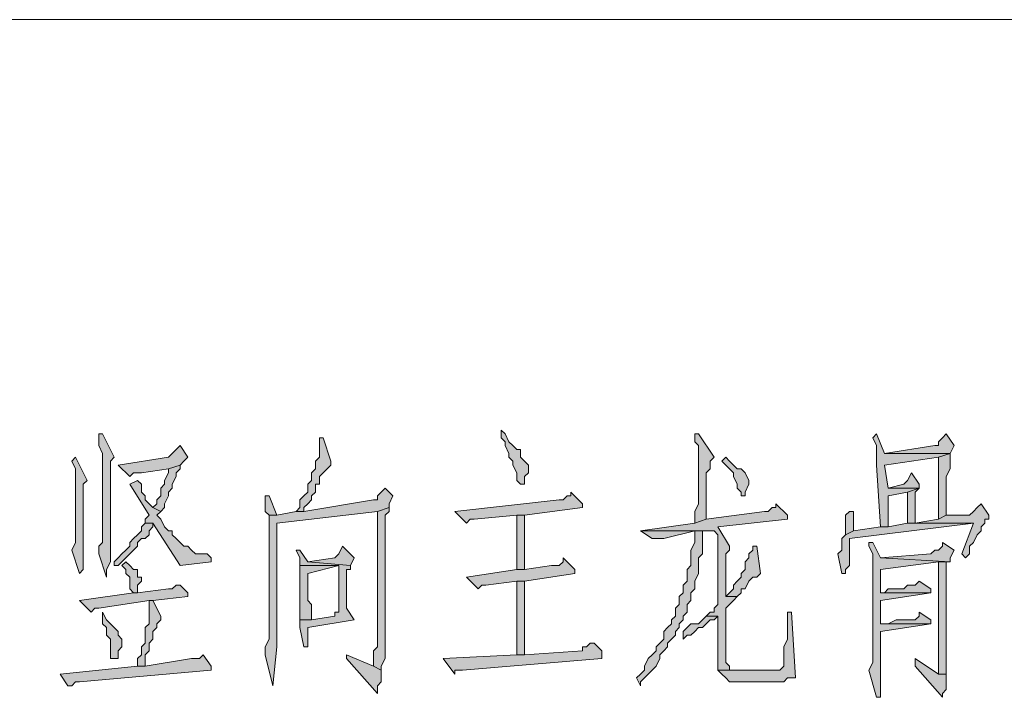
# Model space of a CAD drawing. Extents: x 566443 to 590371, y 3845226 to 3876576.
# Tile 196 of 221: x 586738.04 to 586748.81, y 3853946.54 to 3853953.94. Entities that reach past the tile are written whole.
import ezdxf

# ---------------------------------------------------------------- set-up
doc = ezdxf.new("R2010")
doc.units = 0
doc.layers.add('C00-00-00', color=7, linetype='CONTINUOUS')

msp = doc.modelspace()

# ---------------------------------------------------------------- hatches: boundary and pattern name
at = {"layer": 'C00-00-00'}
h = msp.add_hatch(color=256, dxfattribs=at)
h.dxf.hatch_style = 2
h.paths.add_polyline_path([(586738.944, 3853949.415), (586738.902, 3853949.415), (586738.902, 3853949.373), (586738.902, 3853949.288), (586738.944, 3853949.203), (586738.944, 3853948.23), (586738.902, 3853948.187), (586738.902, 3853948.103), (586738.987, 3853947.849), (586738.987, 3853947.933), (586739.029, 3853948.018), (586739.029, 3853949.119), (586739.071, 3853949.161)])
h = msp.add_hatch(color=256, dxfattribs=at)
h.dxf.hatch_style = 2
h.paths.add_polyline_path([(586743.305, 3853949.457), (586743.305, 3853949.373), (586743.347, 3853949.33), (586743.347, 3853949.288), (586743.389, 3853949.203), (586743.389, 3853949.161), (586743.432, 3853949.119), (586743.432, 3853949.076), (586743.474, 3853948.992), (586743.474, 3853948.907), (586743.516, 3853948.865), (586743.559, 3853948.865), (586743.559, 3853948.949), (586743.601, 3853948.992), (586743.601, 3853949.076), (586743.559, 3853949.119), (586743.516, 3853949.161), (586743.516, 3853949.246), (586743.474, 3853949.246), (586743.432, 3853949.288), (586743.389, 3853949.33), (586743.347, 3853949.415)])
h = msp.add_hatch(color=256, dxfattribs=at)
h.dxf.hatch_style = 2
h.paths.add_polyline_path([(586745.464, 3853949.415), (586745.421, 3853949.415), (586745.421, 3853949.373), (586745.421, 3853949.33), (586745.464, 3853949.288), (586745.464, 3853948.653), (586745.421, 3853948.568), (586745.421, 3853948.441), (586745.548, 3853948.484), (586745.548, 3853948.865), (586745.548, 3853948.949), (586745.548, 3853948.992), (586745.591, 3853949.034), (586745.591, 3853949.119), (586745.633, 3853949.161)])
h = msp.add_hatch(color=256, dxfattribs=at)
h.dxf.hatch_style = 2
h.paths.add_polyline_path([(586747.411, 3853949.415), (586747.369, 3853949.373), (586747.411, 3853949.288), (586747.411, 3853949.076), (586747.453, 3853948.399), (586747.538, 3853948.399), (586747.538, 3853948.738), (586747.75, 3853948.78), (586747.877, 3853948.822), (586747.538, 3853948.822), (586747.496, 3853949.076), (586748.088, 3853949.161), (586748.215, 3853949.203), (586747.496, 3853949.203)])
h = msp.add_hatch(color=256, dxfattribs=at)
h.dxf.hatch_style = 2
h.paths.add_polyline_path([(586748.173, 3853949.415), (586748.131, 3853949.373), (586748.088, 3853949.33), (586748.088, 3853949.288), (586748.046, 3853949.288), (586747.496, 3853949.203), (586748.215, 3853949.203), (586748.258, 3853949.288)])
h = msp.add_hatch(color=256, dxfattribs=at)
h.dxf.hatch_style = 2
h.paths.add_polyline_path([(586739.791, 3853949.288), (586739.749, 3853949.246), (586739.706, 3853949.203), (586739.664, 3853949.161), (586739.114, 3853949.076), (586739.241, 3853948.949), (586739.283, 3853948.992), (586739.368, 3853948.992), (586739.664, 3853949.034), (586739.791, 3853949.076), (586739.833, 3853949.119), (586739.876, 3853949.161)])
h = msp.add_hatch(color=256, dxfattribs=at)
h.dxf.hatch_style = 2
h.paths.add_polyline_path([(586741.357, 3853949.373), (586741.315, 3853949.373), (586741.315, 3853949.33), (586741.315, 3853949.161), (586741.273, 3853949.119), (586741.273, 3853949.034), (586741.23, 3853948.992), (586741.23, 3853948.907), (586741.188, 3853948.865), (586741.188, 3853948.78), (586741.146, 3853948.738), (586741.103, 3853948.695), (586741.103, 3853948.611), (586741.061, 3853948.568), (586741.146, 3853948.568), (586741.146, 3853948.611), (586741.188, 3853948.653), (586741.23, 3853948.695), (586741.23, 3853948.738), (586741.273, 3853948.78), (586741.273, 3853948.865), (586741.315, 3853948.865), (586741.315, 3853948.907), (586741.315, 3853948.949), (586741.357, 3853948.992), (586741.4, 3853949.034), (586741.442, 3853949.076), (586741.442, 3853949.119)])
h = msp.add_hatch(color=256, dxfattribs=at)
h.dxf.hatch_style = 2
h.paths.add_polyline_path([(586738.648, 3853949.161), (586738.606, 3853949.119), (586738.648, 3853949.034), (586738.648, 3853948.23), (586738.606, 3853948.145), (586738.69, 3853947.891), (586738.733, 3853947.933), (586738.733, 3853948.145), (586738.733, 3853948.187), (586738.733, 3853948.865), (586738.775, 3853948.907)])
h = msp.add_hatch(color=256, dxfattribs=at)
h.dxf.hatch_style = 2
h.paths.add_polyline_path([(586745.76, 3853949.161), (586745.718, 3853949.119), (586745.76, 3853949.076), (586745.802, 3853949.034), (586745.845, 3853948.992), (586745.845, 3853948.949), (586745.887, 3853948.865), (586745.887, 3853948.822), (586745.929, 3853948.78), (586745.929, 3853948.738), (586745.972, 3853948.738), (586745.972, 3853948.78), (586746.014, 3853948.865), (586746.014, 3853948.907), (586745.972, 3853948.992), (586745.929, 3853949.034), (586745.887, 3853949.034), (586745.845, 3853949.076), (586745.802, 3853949.119)])
h = msp.add_hatch(color=256, dxfattribs=at)
h.dxf.hatch_style = 2
h.paths.add_polyline_path([(586748.215, 3853949.203), (586748.088, 3853949.161), (586748.088, 3853948.484), (586748.173, 3853948.526), (586748.173, 3853948.949), (586748.215, 3853949.034)])
h = msp.add_hatch(color=256, dxfattribs=at)
h.dxf.hatch_style = 2
h.paths.add_polyline_path([(586739.791, 3853949.076), (586739.664, 3853949.034), (586739.664, 3853948.992), (586739.622, 3853948.907), (586739.622, 3853948.865), (586739.579, 3853948.822), (586739.579, 3853948.738), (586739.537, 3853948.695), (586739.537, 3853948.653), (586739.495, 3853948.611), (586739.579, 3853948.568), (586739.622, 3853948.611), (586739.622, 3853948.653), (586739.664, 3853948.738), (586739.664, 3853948.78), (586739.706, 3853948.822), (586739.706, 3853948.865), (586739.749, 3853948.949), (586739.749, 3853948.992), (586739.791, 3853949.034)])
h = msp.add_hatch(color=256, dxfattribs=at)
h.dxf.hatch_style = 2
h.paths.add_polyline_path([(586747.792, 3853948.992), (586747.75, 3853948.907), (586747.707, 3853948.865), (586747.538, 3853948.822), (586747.877, 3853948.822), (586747.877, 3853948.865)])
h = msp.add_hatch(color=256, dxfattribs=at)
h.dxf.hatch_style = 2
h.paths.add_polyline_path([(586739.325, 3853948.907), (586739.241, 3853948.865), (586739.452, 3853948.526), (586739.41, 3853948.484), (586739.41, 3853948.441), (586739.495, 3853948.441), (586739.791, 3853947.976), (586740.13, 3853948.018), (586740.13, 3853948.06), (586740.087, 3853948.103), (586739.96, 3853948.103), (586739.918, 3853948.145), (586739.876, 3853948.187), (586739.833, 3853948.187), (586739.791, 3853948.23), (586739.749, 3853948.272), (586739.706, 3853948.314), (586739.706, 3853948.357), (586739.664, 3853948.357), (586739.622, 3853948.399), (586739.579, 3853948.484), (586739.537, 3853948.526), (586739.579, 3853948.568), (586739.495, 3853948.611), (586739.452, 3853948.653), (586739.41, 3853948.695), (586739.41, 3853948.738), (586739.368, 3853948.78), (586739.368, 3853948.865)])
h = msp.add_hatch(color=256, dxfattribs=at)
h.dxf.hatch_style = 2
h.paths.add_polyline_path([(586742.035, 3853948.822), (586741.992, 3853948.78), (586741.95, 3853948.738), (586741.95, 3853948.695), (586741.908, 3853948.695), (586741.146, 3853948.568), (586741.061, 3853948.568), (586740.849, 3853948.526), (586740.765, 3853948.526), (586740.765, 3853948.441), (586740.765, 3853947.468), (586740.765, 3853947.425), (586740.765, 3853947.171), (586740.722, 3853947.087), (586740.722, 3853947.002), (586740.807, 3853946.663), (586740.849, 3853947.087), (586740.849, 3853948.441), (586741.95, 3853948.568), (586742.077, 3853948.611), (586742.077, 3853948.653), (586742.119, 3853948.738)])
h = msp.add_hatch(color=256, dxfattribs=at)
h.dxf.hatch_style = 2
h.paths.add_polyline_path([(586740.765, 3853948.738), (586740.722, 3853948.738), (586740.722, 3853948.653), (586740.722, 3853948.568), (586740.765, 3853948.526), (586740.849, 3853948.526)])
h = msp.add_hatch(color=256, dxfattribs=at)
h.dxf.hatch_style = 2
h.paths.add_polyline_path([(586744.067, 3853948.78), (586744.067, 3853948.738), (586744.024, 3853948.738), (586743.982, 3853948.695), (586743.94, 3853948.695), (586742.797, 3853948.568), (586742.924, 3853948.441), (586742.966, 3853948.484), (586743.008, 3853948.484), (586743.474, 3853948.526), (586743.559, 3853948.526), (586744.194, 3853948.611), (586744.194, 3853948.653)])
h = msp.add_hatch(color=256, dxfattribs=at)
h.dxf.hatch_style = 2
h.paths.add_polyline_path([(586747.877, 3853948.822), (586747.75, 3853948.78), (586747.75, 3853948.441), (586747.834, 3853948.441), (586747.834, 3853948.78)])
h = msp.add_hatch(color=256, dxfattribs=at)
h.dxf.hatch_style = 2
h.paths.add_polyline_path([(586746.31, 3853948.653), (586746.31, 3853948.611), (586746.268, 3853948.611), (586746.226, 3853948.568), (586746.183, 3853948.568), (586745.548, 3853948.484), (586745.421, 3853948.441), (586744.829, 3853948.357), (586745.633, 3853948.357), (586745.675, 3853948.314), (586745.675, 3853947.552), (586745.633, 3853947.51), (586745.633, 3853947.468), (586745.591, 3853947.468), (586745.548, 3853947.425), (586745.675, 3853947.425), (586745.675, 3853946.917), (586745.675, 3853946.833), (586745.929, 3853946.833), (586745.845, 3853946.833), (586745.802, 3853946.833), (586745.802, 3853946.875), (586745.76, 3853946.917), (586745.76, 3853947.51), (586745.802, 3853947.552), (586745.845, 3853947.595), (586745.887, 3853947.637), (586745.76, 3853947.637), (586745.76, 3853947.679), (586745.76, 3853948.103), (586745.802, 3853948.145), (586745.802, 3853948.187), (586745.675, 3853948.399), (586746.437, 3853948.484), (586746.437, 3853948.526)])
h = msp.add_hatch(color=256, dxfattribs=at)
h.dxf.hatch_style = 2
h.paths.add_polyline_path([(586748.554, 3853948.653), (586748.512, 3853948.611), (586748.469, 3853948.568), (586748.427, 3853948.526), (586748.173, 3853948.526), (586748.088, 3853948.484), (586747.834, 3853948.441), (586747.75, 3853948.441), (586748.469, 3853948.441), (586748.342, 3853948.103), (586748.385, 3853948.06), (586748.427, 3853948.103), (586748.427, 3853948.187), (586748.469, 3853948.23), (586748.512, 3853948.314), (586748.554, 3853948.357), (586748.554, 3853948.399), (586748.596, 3853948.441), (586748.596, 3853948.484), (586748.639, 3853948.484), (586748.639, 3853948.526)])
h = msp.add_hatch(color=256, dxfattribs=at)
h.dxf.hatch_style = 2
h.paths.add_polyline_path([(586742.077, 3853948.611), (586741.95, 3853948.568), (586741.95, 3853947.171), (586741.95, 3853947.087), (586741.908, 3853947.044), (586741.908, 3853946.875), (586741.992, 3853946.833), (586741.992, 3853946.875), (586742.035, 3853946.96), (586742.035, 3853948.526), (586742.077, 3853948.568)])
h = msp.add_hatch(color=256, dxfattribs=at)
h.dxf.hatch_style = 2
h.paths.add_polyline_path([(586743.559, 3853947.933), (586743.559, 3853948.526), (586743.474, 3853948.526), (586743.474, 3853947.933)])
h = msp.add_hatch(color=256, dxfattribs=at)
h.dxf.hatch_style = 2
h.paths.add_polyline_path([(586747.157, 3853948.568), (586747.115, 3853948.568), (586747.072, 3853948.526), (586747.072, 3853948.314), (586747.157, 3853948.357)])
h = msp.add_hatch(color=256, dxfattribs=at)
h.dxf.hatch_style = 2
h.paths.add_polyline_path([(586739.41, 3853948.441), (586739.368, 3853948.399), (586739.368, 3853948.357), (586739.325, 3853948.314), (586739.283, 3853948.272), (586739.241, 3853948.23), (586739.241, 3853948.187), (586739.198, 3853948.145), (586739.156, 3853948.103), (586739.114, 3853948.06), (586739.071, 3853948.018), (586739.071, 3853947.976), (586739.114, 3853947.976), (586739.156, 3853948.018), (586739.198, 3853948.06), (586739.241, 3853948.103), (586739.283, 3853948.145), (586739.325, 3853948.187), (586739.325, 3853948.23), (586739.368, 3853948.272), (586739.41, 3853948.272), (586739.452, 3853948.314), (586739.452, 3853948.357), (586739.495, 3853948.399), (586739.495, 3853948.441)])
h = msp.add_hatch(color=256, dxfattribs=at)
h.dxf.hatch_style = 2
h.paths.add_polyline_path([(586747.75, 3853948.441), (586747.538, 3853948.399), (586747.453, 3853948.399), (586747.157, 3853948.357), (586747.072, 3853948.314), (586747.03, 3853948.272), (586747.03, 3853948.145), (586746.988, 3853948.103), (586747.03, 3853947.891), (586747.072, 3853947.891), (586747.072, 3853947.933), (586747.115, 3853947.976), (586747.115, 3853948.272), (586748.469, 3853948.441)])
h = msp.add_hatch(color=256, dxfattribs=at)
h.dxf.hatch_style = 2
h.paths.add_polyline_path([(586745.506, 3853948.357), (586745.421, 3853948.357), (586745.421, 3853948.272), (586745.421, 3853948.23), (586745.379, 3853948.145), (586745.379, 3853947.976), (586745.337, 3853947.933), (586745.337, 3853947.806), (586745.294, 3853947.764), (586745.294, 3853947.679), (586745.252, 3853947.637), (586745.252, 3853947.552), (586745.21, 3853947.51), (586745.21, 3853947.425), (586745.167, 3853947.383), (586745.167, 3853947.341), (586745.125, 3853947.298), (586745.083, 3853947.256), (586745.083, 3853947.171), (586745.04, 3853947.129), (586744.998, 3853947.087), (586744.998, 3853947.044), (586744.956, 3853947.002), (586744.913, 3853946.96), (586744.871, 3853946.875), (586744.871, 3853946.833), (586744.829, 3853946.79), (586744.786, 3853946.748), (586744.829, 3853946.663), (586744.829, 3853946.706), (586744.871, 3853946.748), (586744.913, 3853946.79), (586744.956, 3853946.833), (586744.998, 3853946.875), (586745.04, 3853946.96), (586745.04, 3853947.002), (586745.083, 3853947.044), (586745.125, 3853947.087), (586745.125, 3853947.129), (586745.167, 3853947.171), (586745.21, 3853947.214), (586745.21, 3853947.256), (586745.252, 3853947.298), (586745.252, 3853947.341), (586745.294, 3853947.383), (586745.294, 3853947.425), (586745.337, 3853947.468), (586745.337, 3853947.552), (586745.379, 3853947.595), (586745.379, 3853947.679), (586745.421, 3853947.722), (586745.421, 3853947.806), (586745.464, 3853947.891), (586745.464, 3853948.06), (586745.506, 3853948.103)])
h = msp.add_hatch(color=256, dxfattribs=at)
h.dxf.hatch_style = 2
h.paths.add_polyline_path([(586744.829, 3853948.357), (586744.956, 3853948.272), (586745.083, 3853948.272), (586745.421, 3853948.357), (586745.633, 3853948.357)])
h = msp.add_hatch(color=256, dxfattribs=at)
h.dxf.hatch_style = 2
h.paths.add_polyline_path([(586747.369, 3853948.23), (586747.326, 3853948.23), (586747.326, 3853948.187), (586747.369, 3853948.103), (586747.369, 3853946.917), (586747.326, 3853946.833), (586747.411, 3853946.536), (586747.453, 3853946.536), (586747.453, 3853946.875), (586747.453, 3853947.256), (586748.004, 3853947.341), (586747.453, 3853947.341), (586747.453, 3853947.595), (586748.004, 3853947.679), (586747.453, 3853947.679), (586747.453, 3853947.933), (586748.088, 3853948.018), (586748.215, 3853948.018), (586747.453, 3853948.06)])
h = msp.add_hatch(color=256, dxfattribs=at)
h.dxf.hatch_style = 2
h.paths.add_polyline_path([(586748.131, 3853948.23), (586748.131, 3853948.187), (586748.088, 3853948.145), (586748.046, 3853948.145), (586748.004, 3853948.103), (586747.453, 3853948.06), (586748.215, 3853948.018), (586748.215, 3853948.06), (586748.258, 3853948.145)])
h = msp.add_hatch(color=256, dxfattribs=at)
h.dxf.hatch_style = 2
h.paths.add_polyline_path([(586741.103, 3853948.145), (586741.061, 3853948.145), (586741.103, 3853948.06), (586741.103, 3853947.976), (586741.527, 3853947.976), (586741.527, 3853947.468), (586741.484, 3853947.468), (586741.484, 3853947.425), (586741.23, 3853947.383), (586741.103, 3853947.383), (586741.103, 3853947.298), (586741.146, 3853947.087), (586741.188, 3853947.087), (586741.188, 3853947.129), (586741.188, 3853947.298), (586741.696, 3853947.383), (586741.611, 3853947.51), (586741.611, 3853947.806), (586741.611, 3853947.849), (586741.611, 3853947.933), (586741.654, 3853947.933), (586741.654, 3853947.976), (586741.188, 3853948.018)])
h = msp.add_hatch(color=256, dxfattribs=at)
h.dxf.hatch_style = 2
h.paths.add_polyline_path([(586741.569, 3853948.187), (586741.527, 3853948.103), (586741.484, 3853948.06), (586741.188, 3853948.018), (586741.654, 3853947.976), (586741.696, 3853948.06)])
h = msp.add_hatch(color=256, dxfattribs=at)
h.dxf.hatch_style = 2
h.paths.add_polyline_path([(586746.056, 3853948.187), (586746.056, 3853948.145), (586746.014, 3853948.103), (586746.014, 3853948.06), (586745.972, 3853948.018), (586745.972, 3853947.933), (586745.929, 3853947.891), (586745.929, 3853947.849), (586745.887, 3853947.806), (586745.845, 3853947.764), (586745.845, 3853947.722), (586745.802, 3853947.679), (586745.76, 3853947.637), (586745.887, 3853947.637), (586745.929, 3853947.679), (586745.929, 3853947.722), (586745.972, 3853947.722), (586746.014, 3853947.806), (586746.056, 3853947.849), (586746.099, 3853947.849), (586746.141, 3853947.891), (586746.099, 3853948.187)])
h = msp.add_hatch(color=256, dxfattribs=at)
h.dxf.hatch_style = 2
h.paths.add_polyline_path([(586739.198, 3853948.018), (586739.156, 3853947.976), (586739.198, 3853947.933), (586739.198, 3853947.891), (586739.241, 3853947.849), (586739.241, 3853947.722), (586739.283, 3853947.679), (586739.325, 3853947.679), (586739.325, 3853947.764), (586739.368, 3853947.806), (586739.368, 3853947.849), (586739.325, 3853947.849), (586739.325, 3853947.933), (586739.283, 3853947.933), (586739.241, 3853947.976)])
h = msp.add_hatch(color=256, dxfattribs=at)
h.dxf.hatch_style = 2
h.paths.add_polyline_path([(586741.103, 3853947.976), (586741.103, 3853947.383), (586741.23, 3853947.383), (586741.23, 3853947.552), (586741.188, 3853947.595), (586741.188, 3853947.891), (586741.527, 3853947.976)])
h = msp.add_hatch(color=256, dxfattribs=at)
h.dxf.hatch_style = 2
h.paths.add_polyline_path([(586743.982, 3853948.06), (586743.982, 3853948.018), (586743.94, 3853947.976), (586743.855, 3853947.976), (586743.559, 3853947.933), (586743.474, 3853947.933), (586742.924, 3853947.849), (586743.051, 3853947.722), (586743.093, 3853947.764), (586743.135, 3853947.764), (586743.474, 3853947.806), (586743.559, 3853947.806), (586744.109, 3853947.891), (586744.109, 3853947.933)])
h = msp.add_hatch(color=256, dxfattribs=at)
h.dxf.hatch_style = 2
h.paths.add_polyline_path([(586748.215, 3853948.018), (586748.088, 3853948.018), (586748.088, 3853947.002), (586748.088, 3853946.79), (586748.173, 3853946.79), (586748.173, 3853947.976), (586748.173, 3853948.018)])
h = msp.add_hatch(color=256, dxfattribs=at)
h.dxf.hatch_style = 2
h.paths.add_polyline_path([(586739.791, 3853947.764), (586739.749, 3853947.764), (586739.706, 3853947.722), (586739.664, 3853947.722), (586739.325, 3853947.679), (586739.283, 3853947.679), (586738.69, 3853947.595), (586738.817, 3853947.468), (586738.86, 3853947.51), (586738.902, 3853947.51), (586739.452, 3853947.595), (586739.495, 3853947.595), (586739.876, 3853947.637), (586739.876, 3853947.679)])
h = msp.add_hatch(color=256, dxfattribs=at)
h.dxf.hatch_style = 2
h.paths.add_polyline_path([(586743.559, 3853947.002), (586743.559, 3853947.806), (586743.474, 3853947.806), (586743.474, 3853947.002)])
h = msp.add_hatch(color=256, dxfattribs=at)
h.dxf.hatch_style = 2
h.paths.add_polyline_path([(586747.877, 3853947.806), (586747.834, 3853947.764), (586747.75, 3853947.764), (586747.707, 3853947.722), (586747.538, 3853947.722), (586747.496, 3853947.679), (586747.453, 3853947.679), (586748.004, 3853947.679), (586748.004, 3853947.722)])
h = msp.add_hatch(color=256, dxfattribs=at)
h.dxf.hatch_style = 2
h.paths.add_polyline_path([(586739.495, 3853947.595), (586739.452, 3853947.595), (586739.452, 3853947.552), (586739.452, 3853947.341), (586739.41, 3853947.298), (586739.41, 3853947.129), (586739.368, 3853947.087), (586739.368, 3853947.002), (586739.325, 3853946.96), (586739.325, 3853946.875), (586739.41, 3853946.875), (586739.41, 3853947.002), (586739.452, 3853947.044), (586739.452, 3853947.129), (586739.495, 3853947.171), (586739.495, 3853947.256), (586739.537, 3853947.298), (586739.537, 3853947.341), (586739.579, 3853947.383), (586739.579, 3853947.425)])
h = msp.add_hatch(color=256, dxfattribs=at)
h.dxf.hatch_style = 2
h.paths.add_polyline_path([(586738.944, 3853947.468), (586738.944, 3853947.341), (586738.987, 3853947.298), (586738.987, 3853947.214), (586739.029, 3853947.171), (586739.029, 3853946.96), (586739.071, 3853946.96), (586739.114, 3853946.96), (586739.114, 3853947.044), (586739.156, 3853947.087), (586739.156, 3853947.171), (586739.114, 3853947.214), (586739.114, 3853947.256), (586739.071, 3853947.298), (586739.029, 3853947.341), (586738.987, 3853947.383)])
h = msp.add_hatch(color=256, dxfattribs=at)
h.dxf.hatch_style = 2
h.paths.add_polyline_path([(586746.48, 3853947.468), (586746.437, 3853947.468), (586746.437, 3853947.341), (586746.437, 3853947.171), (586746.395, 3853947.087), (586746.395, 3853946.875), (586746.353, 3853946.833), (586745.675, 3853946.833), (586745.718, 3853946.79), (586745.76, 3853946.748), (586745.802, 3853946.706), (586746.268, 3853946.706), (586746.31, 3853946.706), (586746.395, 3853946.706), (586746.437, 3853946.748), (586746.522, 3853946.748)])
h = msp.add_hatch(color=256, dxfattribs=at)
h.dxf.hatch_style = 2
h.paths.add_polyline_path([(586747.877, 3853947.468), (586747.877, 3853947.425), (586747.834, 3853947.383), (586747.623, 3853947.383), (586747.538, 3853947.341), (586747.453, 3853947.341), (586748.004, 3853947.341), (586748.004, 3853947.383)])
h = msp.add_hatch(color=256, dxfattribs=at)
h.dxf.hatch_style = 2
h.paths.add_polyline_path([(586745.548, 3853947.425), (586745.506, 3853947.383), (586745.464, 3853947.341), (586745.379, 3853947.341), (586745.337, 3853947.298), (586745.294, 3853947.256), (586745.294, 3853947.171), (586745.337, 3853947.214), (586745.379, 3853947.214), (586745.421, 3853947.256), (586745.464, 3853947.298), (586745.506, 3853947.298), (586745.548, 3853947.341), (586745.591, 3853947.383), (586745.633, 3853947.383), (586745.675, 3853947.425)])
h = msp.add_hatch(color=256, dxfattribs=at)
h.dxf.hatch_style = 2
h.paths.add_polyline_path([(586744.321, 3853947.129), (586744.278, 3853947.129), (586744.236, 3853947.087), (586744.194, 3853947.087), (586744.194, 3853947.044), (586743.559, 3853947.002), (586743.474, 3853947.002), (586742.67, 3853946.96), (586742.797, 3853946.79), (586742.797, 3853946.833), (586742.839, 3853946.833), (586742.881, 3853946.833), (586744.405, 3853946.96), (586744.405, 3853947.044)])
h = msp.add_hatch(color=256, dxfattribs=at)
h.dxf.hatch_style = 2
h.paths.add_polyline_path([(586740.045, 3853947.002), (586740.003, 3853946.96), (586739.918, 3853946.96), (586739.41, 3853946.875), (586739.325, 3853946.875), (586738.479, 3853946.79), (586738.563, 3853946.663), (586738.606, 3853946.663), (586738.648, 3853946.706), (586738.69, 3853946.706), (586740.13, 3853946.833), (586740.13, 3853946.875)])
h = msp.add_hatch(color=256, dxfattribs=at)
h.dxf.hatch_style = 2
h.paths.add_polyline_path([(586741.611, 3853947.002), (586741.611, 3853946.96), (586741.95, 3853946.579), (586741.95, 3853946.663), (586741.992, 3853946.706), (586741.992, 3853946.833), (586741.908, 3853946.875)])
h = msp.add_hatch(color=256, dxfattribs=at)
h.dxf.hatch_style = 2
h.paths.add_polyline_path([(586747.834, 3853946.96), (586747.834, 3853946.875), (586748.131, 3853946.536), (586748.131, 3853946.579), (586748.173, 3853946.621), (586748.173, 3853946.79), (586748.088, 3853946.79)])

# ---------------------------------------------------------------- linework, layer by layer
at = {"layer": 'C00-00-00', "lineweight": 9}
msp.add_lwpolyline([(586754.692, 3853953.945), (586723.408, 3853953.945)], dxfattribs=at)
at = {"layer": 'C00-00-00', "lineweight": 0}
for points in [[(586738.944, 3853949.415), (586738.902, 3853949.415), (586738.902, 3853949.373), (586738.902, 3853949.288), (586738.944, 3853949.203), (586738.944, 3853948.23), (586738.902, 3853948.187), (586738.902, 3853948.103), (586738.987, 3853947.849), (586738.987, 3853947.933), (586739.029, 3853948.018), (586739.029, 3853949.119), (586739.071, 3853949.161)], [(586743.305, 3853949.457), (586743.305, 3853949.373), (586743.347, 3853949.33), (586743.347, 3853949.288), (586743.389, 3853949.203), (586743.389, 3853949.161), (586743.432, 3853949.119), (586743.432, 3853949.076), (586743.474, 3853948.992), (586743.474, 3853948.907), (586743.516, 3853948.865), (586743.559, 3853948.865), (586743.559, 3853948.949), (586743.601, 3853948.992), (586743.601, 3853949.076), (586743.559, 3853949.119), (586743.516, 3853949.161), (586743.516, 3853949.246), (586743.474, 3853949.246), (586743.432, 3853949.288), (586743.389, 3853949.33), (586743.347, 3853949.415)], [(586745.464, 3853949.415), (586745.421, 3853949.415), (586745.421, 3853949.373), (586745.421, 3853949.33), (586745.464, 3853949.288), (586745.464, 3853948.653), (586745.421, 3853948.568), (586745.421, 3853948.441), (586745.548, 3853948.484), (586745.548, 3853948.865), (586745.548, 3853948.949), (586745.548, 3853948.992), (586745.591, 3853949.034), (586745.591, 3853949.119), (586745.633, 3853949.161)], [(586747.411, 3853949.415), (586747.369, 3853949.373), (586747.411, 3853949.288), (586747.411, 3853949.076), (586747.453, 3853948.399), (586747.538, 3853948.399), (586747.538, 3853948.738), (586747.75, 3853948.78), (586747.877, 3853948.822), (586747.538, 3853948.822), (586747.496, 3853949.076), (586748.088, 3853949.161), (586748.215, 3853949.203), (586747.496, 3853949.203)], [(586748.173, 3853949.415), (586748.131, 3853949.373), (586748.088, 3853949.33), (586748.088, 3853949.288), (586748.046, 3853949.288), (586747.496, 3853949.203), (586748.215, 3853949.203), (586748.258, 3853949.288)], [(586739.791, 3853949.288), (586739.749, 3853949.246), (586739.706, 3853949.203), (586739.664, 3853949.161), (586739.114, 3853949.076), (586739.241, 3853948.949), (586739.283, 3853948.992), (586739.368, 3853948.992), (586739.664, 3853949.034), (586739.791, 3853949.076), (586739.833, 3853949.119), (586739.876, 3853949.161)], [(586741.357, 3853949.373), (586741.315, 3853949.373), (586741.315, 3853949.33), (586741.315, 3853949.161), (586741.273, 3853949.119), (586741.273, 3853949.034), (586741.23, 3853948.992), (586741.23, 3853948.907), (586741.188, 3853948.865), (586741.188, 3853948.78), (586741.146, 3853948.738), (586741.103, 3853948.695), (586741.103, 3853948.611), (586741.061, 3853948.568), (586741.146, 3853948.568), (586741.146, 3853948.611), (586741.188, 3853948.653), (586741.23, 3853948.695), (586741.23, 3853948.738), (586741.273, 3853948.78), (586741.273, 3853948.865), (586741.315, 3853948.865), (586741.315, 3853948.907), (586741.315, 3853948.949), (586741.357, 3853948.992), (586741.4, 3853949.034), (586741.442, 3853949.076), (586741.442, 3853949.119)], [(586738.648, 3853949.161), (586738.606, 3853949.119), (586738.648, 3853949.034), (586738.648, 3853948.23), (586738.606, 3853948.145), (586738.69, 3853947.891), (586738.733, 3853947.933), (586738.733, 3853948.145), (586738.733, 3853948.187), (586738.733, 3853948.865), (586738.775, 3853948.907)], [(586745.76, 3853949.161), (586745.718, 3853949.119), (586745.76, 3853949.076), (586745.802, 3853949.034), (586745.845, 3853948.992), (586745.845, 3853948.949), (586745.887, 3853948.865), (586745.887, 3853948.822), (586745.929, 3853948.78), (586745.929, 3853948.738), (586745.972, 3853948.738), (586745.972, 3853948.78), (586746.014, 3853948.865), (586746.014, 3853948.907), (586745.972, 3853948.992), (586745.929, 3853949.034), (586745.887, 3853949.034), (586745.845, 3853949.076), (586745.802, 3853949.119)], [(586748.215, 3853949.203), (586748.088, 3853949.161), (586748.088, 3853948.484), (586748.173, 3853948.526), (586748.173, 3853948.949), (586748.215, 3853949.034)], [(586739.791, 3853949.076), (586739.664, 3853949.034), (586739.664, 3853948.992), (586739.622, 3853948.907), (586739.622, 3853948.865), (586739.579, 3853948.822), (586739.579, 3853948.738), (586739.537, 3853948.695), (586739.537, 3853948.653), (586739.495, 3853948.611), (586739.579, 3853948.568), (586739.622, 3853948.611), (586739.622, 3853948.653), (586739.664, 3853948.738), (586739.664, 3853948.78), (586739.706, 3853948.822), (586739.706, 3853948.865), (586739.749, 3853948.949), (586739.749, 3853948.992), (586739.791, 3853949.034)], [(586747.792, 3853948.992), (586747.75, 3853948.907), (586747.707, 3853948.865), (586747.538, 3853948.822), (586747.877, 3853948.822), (586747.877, 3853948.865)], [(586739.325, 3853948.907), (586739.241, 3853948.865), (586739.452, 3853948.526), (586739.41, 3853948.484), (586739.41, 3853948.441), (586739.495, 3853948.441), (586739.791, 3853947.976), (586740.13, 3853948.018), (586740.13, 3853948.06), (586740.087, 3853948.103), (586739.96, 3853948.103), (586739.918, 3853948.145), (586739.876, 3853948.187), (586739.833, 3853948.187), (586739.791, 3853948.23), (586739.749, 3853948.272), (586739.706, 3853948.314), (586739.706, 3853948.357), (586739.664, 3853948.357), (586739.622, 3853948.399), (586739.579, 3853948.484), (586739.537, 3853948.526), (586739.579, 3853948.568), (586739.495, 3853948.611), (586739.452, 3853948.653), (586739.41, 3853948.695), (586739.41, 3853948.738), (586739.368, 3853948.78), (586739.368, 3853948.865)], [(586742.035, 3853948.822), (586741.992, 3853948.78), (586741.95, 3853948.738), (586741.95, 3853948.695), (586741.908, 3853948.695), (586741.146, 3853948.568), (586741.061, 3853948.568), (586740.849, 3853948.526), (586740.765, 3853948.526), (586740.765, 3853948.441), (586740.765, 3853947.468), (586740.765, 3853947.425), (586740.765, 3853947.171), (586740.722, 3853947.087), (586740.722, 3853947.002), (586740.807, 3853946.663), (586740.849, 3853947.087), (586740.849, 3853948.441), (586741.95, 3853948.568), (586742.077, 3853948.611), (586742.077, 3853948.653), (586742.119, 3853948.738)], [(586740.765, 3853948.738), (586740.722, 3853948.738), (586740.722, 3853948.653), (586740.722, 3853948.568), (586740.765, 3853948.526), (586740.849, 3853948.526)], [(586744.067, 3853948.78), (586744.067, 3853948.738), (586744.024, 3853948.738), (586743.982, 3853948.695), (586743.94, 3853948.695), (586742.797, 3853948.568), (586742.924, 3853948.441), (586742.966, 3853948.484), (586743.008, 3853948.484), (586743.474, 3853948.526), (586743.559, 3853948.526), (586744.194, 3853948.611), (586744.194, 3853948.653)], [(586747.877, 3853948.822), (586747.75, 3853948.78), (586747.75, 3853948.441), (586747.834, 3853948.441), (586747.834, 3853948.78)], [(586746.31, 3853948.653), (586746.31, 3853948.611), (586746.268, 3853948.611), (586746.226, 3853948.568), (586746.183, 3853948.568), (586745.548, 3853948.484), (586745.421, 3853948.441), (586744.829, 3853948.357), (586745.633, 3853948.357), (586745.675, 3853948.314), (586745.675, 3853947.552), (586745.633, 3853947.51), (586745.633, 3853947.468), (586745.591, 3853947.468), (586745.548, 3853947.425), (586745.675, 3853947.425), (586745.675, 3853946.917), (586745.675, 3853946.833), (586745.929, 3853946.833), (586745.845, 3853946.833), (586745.802, 3853946.833), (586745.802, 3853946.875), (586745.76, 3853946.917), (586745.76, 3853947.51), (586745.802, 3853947.552), (586745.845, 3853947.595), (586745.887, 3853947.637), (586745.76, 3853947.637), (586745.76, 3853947.679), (586745.76, 3853948.103), (586745.802, 3853948.145), (586745.802, 3853948.187), (586745.675, 3853948.399), (586746.437, 3853948.484), (586746.437, 3853948.526)], [(586748.554, 3853948.653), (586748.512, 3853948.611), (586748.469, 3853948.568), (586748.427, 3853948.526), (586748.173, 3853948.526), (586748.088, 3853948.484), (586747.834, 3853948.441), (586747.75, 3853948.441), (586748.469, 3853948.441), (586748.342, 3853948.103), (586748.385, 3853948.06), (586748.427, 3853948.103), (586748.427, 3853948.187), (586748.469, 3853948.23), (586748.512, 3853948.314), (586748.554, 3853948.357), (586748.554, 3853948.399), (586748.596, 3853948.441), (586748.596, 3853948.484), (586748.639, 3853948.484), (586748.639, 3853948.526)], [(586742.077, 3853948.611), (586741.95, 3853948.568), (586741.95, 3853947.171), (586741.95, 3853947.087), (586741.908, 3853947.044), (586741.908, 3853946.875), (586741.992, 3853946.833), (586741.992, 3853946.875), (586742.035, 3853946.96), (586742.035, 3853948.526), (586742.077, 3853948.568)], [(586743.559, 3853947.933), (586743.559, 3853948.526), (586743.474, 3853948.526), (586743.474, 3853947.933)], [(586747.157, 3853948.568), (586747.115, 3853948.568), (586747.072, 3853948.526), (586747.072, 3853948.314), (586747.157, 3853948.357)], [(586739.41, 3853948.441), (586739.368, 3853948.399), (586739.368, 3853948.357), (586739.325, 3853948.314), (586739.283, 3853948.272), (586739.241, 3853948.23), (586739.241, 3853948.187), (586739.198, 3853948.145), (586739.156, 3853948.103), (586739.114, 3853948.06), (586739.071, 3853948.018), (586739.071, 3853947.976), (586739.114, 3853947.976), (586739.156, 3853948.018), (586739.198, 3853948.06), (586739.241, 3853948.103), (586739.283, 3853948.145), (586739.325, 3853948.187), (586739.325, 3853948.23), (586739.368, 3853948.272), (586739.41, 3853948.272), (586739.452, 3853948.314), (586739.452, 3853948.357), (586739.495, 3853948.399), (586739.495, 3853948.441)], [(586747.75, 3853948.441), (586747.538, 3853948.399), (586747.453, 3853948.399), (586747.157, 3853948.357), (586747.072, 3853948.314), (586747.03, 3853948.272), (586747.03, 3853948.145), (586746.988, 3853948.103), (586747.03, 3853947.891), (586747.072, 3853947.891), (586747.072, 3853947.933), (586747.115, 3853947.976), (586747.115, 3853948.272), (586748.469, 3853948.441)], [(586745.506, 3853948.357), (586745.421, 3853948.357), (586745.421, 3853948.272), (586745.421, 3853948.23), (586745.379, 3853948.145), (586745.379, 3853947.976), (586745.337, 3853947.933), (586745.337, 3853947.806), (586745.294, 3853947.764), (586745.294, 3853947.679), (586745.252, 3853947.637), (586745.252, 3853947.552), (586745.21, 3853947.51), (586745.21, 3853947.425), (586745.167, 3853947.383), (586745.167, 3853947.341), (586745.125, 3853947.298), (586745.083, 3853947.256), (586745.083, 3853947.171), (586745.04, 3853947.129), (586744.998, 3853947.087), (586744.998, 3853947.044), (586744.956, 3853947.002), (586744.913, 3853946.96), (586744.871, 3853946.875), (586744.871, 3853946.833), (586744.829, 3853946.79), (586744.786, 3853946.748), (586744.829, 3853946.663), (586744.829, 3853946.706), (586744.871, 3853946.748), (586744.913, 3853946.79), (586744.956, 3853946.833), (586744.998, 3853946.875), (586745.04, 3853946.96), (586745.04, 3853947.002), (586745.083, 3853947.044), (586745.125, 3853947.087), (586745.125, 3853947.129), (586745.167, 3853947.171), (586745.21, 3853947.214), (586745.21, 3853947.256), (586745.252, 3853947.298), (586745.252, 3853947.341), (586745.294, 3853947.383), (586745.294, 3853947.425), (586745.337, 3853947.468), (586745.337, 3853947.552), (586745.379, 3853947.595), (586745.379, 3853947.679), (586745.421, 3853947.722), (586745.421, 3853947.806), (586745.464, 3853947.891), (586745.464, 3853948.06), (586745.506, 3853948.103)], [(586744.829, 3853948.357), (586744.956, 3853948.272), (586745.083, 3853948.272), (586745.421, 3853948.357), (586745.633, 3853948.357)], [(586747.369, 3853948.23), (586747.326, 3853948.23), (586747.326, 3853948.187), (586747.369, 3853948.103), (586747.369, 3853946.917), (586747.326, 3853946.833), (586747.411, 3853946.536), (586747.453, 3853946.536), (586747.453, 3853946.875), (586747.453, 3853947.256), (586748.004, 3853947.341), (586747.453, 3853947.341), (586747.453, 3853947.595), (586748.004, 3853947.679), (586747.453, 3853947.679), (586747.453, 3853947.933), (586748.088, 3853948.018), (586748.215, 3853948.018), (586747.453, 3853948.06)], [(586748.131, 3853948.23), (586748.131, 3853948.187), (586748.088, 3853948.145), (586748.046, 3853948.145), (586748.004, 3853948.103), (586747.453, 3853948.06), (586748.215, 3853948.018), (586748.215, 3853948.06), (586748.258, 3853948.145)], [(586741.103, 3853948.145), (586741.061, 3853948.145), (586741.103, 3853948.06), (586741.103, 3853947.976), (586741.527, 3853947.976), (586741.527, 3853947.468), (586741.484, 3853947.468), (586741.484, 3853947.425), (586741.23, 3853947.383), (586741.103, 3853947.383), (586741.103, 3853947.298), (586741.146, 3853947.087), (586741.188, 3853947.087), (586741.188, 3853947.129), (586741.188, 3853947.298), (586741.696, 3853947.383), (586741.611, 3853947.51), (586741.611, 3853947.806), (586741.611, 3853947.849), (586741.611, 3853947.933), (586741.654, 3853947.933), (586741.654, 3853947.976), (586741.188, 3853948.018)], [(586741.569, 3853948.187), (586741.527, 3853948.103), (586741.484, 3853948.06), (586741.188, 3853948.018), (586741.654, 3853947.976), (586741.696, 3853948.06)], [(586746.056, 3853948.187), (586746.056, 3853948.145), (586746.014, 3853948.103), (586746.014, 3853948.06), (586745.972, 3853948.018), (586745.972, 3853947.933), (586745.929, 3853947.891), (586745.929, 3853947.849), (586745.887, 3853947.806), (586745.845, 3853947.764), (586745.845, 3853947.722), (586745.802, 3853947.679), (586745.76, 3853947.637), (586745.887, 3853947.637), (586745.929, 3853947.679), (586745.929, 3853947.722), (586745.972, 3853947.722), (586746.014, 3853947.806), (586746.056, 3853947.849), (586746.099, 3853947.849), (586746.141, 3853947.891), (586746.099, 3853948.187)], [(586739.198, 3853948.018), (586739.156, 3853947.976), (586739.198, 3853947.933), (586739.198, 3853947.891), (586739.241, 3853947.849), (586739.241, 3853947.722), (586739.283, 3853947.679), (586739.325, 3853947.679), (586739.325, 3853947.764), (586739.368, 3853947.806), (586739.368, 3853947.849), (586739.325, 3853947.849), (586739.325, 3853947.933), (586739.283, 3853947.933), (586739.241, 3853947.976)], [(586741.103, 3853947.976), (586741.103, 3853947.383), (586741.23, 3853947.383), (586741.23, 3853947.552), (586741.188, 3853947.595), (586741.188, 3853947.891), (586741.527, 3853947.976)], [(586743.982, 3853948.06), (586743.982, 3853948.018), (586743.94, 3853947.976), (586743.855, 3853947.976), (586743.559, 3853947.933), (586743.474, 3853947.933), (586742.924, 3853947.849), (586743.051, 3853947.722), (586743.093, 3853947.764), (586743.135, 3853947.764), (586743.474, 3853947.806), (586743.559, 3853947.806), (586744.109, 3853947.891), (586744.109, 3853947.933)], [(586748.215, 3853948.018), (586748.088, 3853948.018), (586748.088, 3853947.002), (586748.088, 3853946.79), (586748.173, 3853946.79), (586748.173, 3853947.976), (586748.173, 3853948.018)], [(586739.791, 3853947.764), (586739.749, 3853947.764), (586739.706, 3853947.722), (586739.664, 3853947.722), (586739.325, 3853947.679), (586739.283, 3853947.679), (586738.69, 3853947.595), (586738.817, 3853947.468), (586738.86, 3853947.51), (586738.902, 3853947.51), (586739.452, 3853947.595), (586739.495, 3853947.595), (586739.876, 3853947.637), (586739.876, 3853947.679)], [(586743.559, 3853947.002), (586743.559, 3853947.806), (586743.474, 3853947.806), (586743.474, 3853947.002)], [(586747.877, 3853947.806), (586747.834, 3853947.764), (586747.75, 3853947.764), (586747.707, 3853947.722), (586747.538, 3853947.722), (586747.496, 3853947.679), (586747.453, 3853947.679), (586748.004, 3853947.679), (586748.004, 3853947.722)], [(586739.495, 3853947.595), (586739.452, 3853947.595), (586739.452, 3853947.552), (586739.452, 3853947.341), (586739.41, 3853947.298), (586739.41, 3853947.129), (586739.368, 3853947.087), (586739.368, 3853947.002), (586739.325, 3853946.96), (586739.325, 3853946.875), (586739.41, 3853946.875), (586739.41, 3853947.002), (586739.452, 3853947.044), (586739.452, 3853947.129), (586739.495, 3853947.171), (586739.495, 3853947.256), (586739.537, 3853947.298), (586739.537, 3853947.341), (586739.579, 3853947.383), (586739.579, 3853947.425)], [(586738.944, 3853947.468), (586738.944, 3853947.341), (586738.987, 3853947.298), (586738.987, 3853947.214), (586739.029, 3853947.171), (586739.029, 3853946.96), (586739.071, 3853946.96), (586739.114, 3853946.96), (586739.114, 3853947.044), (586739.156, 3853947.087), (586739.156, 3853947.171), (586739.114, 3853947.214), (586739.114, 3853947.256), (586739.071, 3853947.298), (586739.029, 3853947.341), (586738.987, 3853947.383)], [(586746.48, 3853947.468), (586746.437, 3853947.468), (586746.437, 3853947.341), (586746.437, 3853947.171), (586746.395, 3853947.087), (586746.395, 3853946.875), (586746.353, 3853946.833), (586745.675, 3853946.833), (586745.718, 3853946.79), (586745.76, 3853946.748), (586745.802, 3853946.706), (586746.268, 3853946.706), (586746.31, 3853946.706), (586746.395, 3853946.706), (586746.437, 3853946.748), (586746.522, 3853946.748)], [(586747.877, 3853947.468), (586747.877, 3853947.425), (586747.834, 3853947.383), (586747.623, 3853947.383), (586747.538, 3853947.341), (586747.453, 3853947.341), (586748.004, 3853947.341), (586748.004, 3853947.383)], [(586745.548, 3853947.425), (586745.506, 3853947.383), (586745.464, 3853947.341), (586745.379, 3853947.341), (586745.337, 3853947.298), (586745.294, 3853947.256), (586745.294, 3853947.171), (586745.337, 3853947.214), (586745.379, 3853947.214), (586745.421, 3853947.256), (586745.464, 3853947.298), (586745.506, 3853947.298), (586745.548, 3853947.341), (586745.591, 3853947.383), (586745.633, 3853947.383), (586745.675, 3853947.425)], [(586744.321, 3853947.129), (586744.278, 3853947.129), (586744.236, 3853947.087), (586744.194, 3853947.087), (586744.194, 3853947.044), (586743.559, 3853947.002), (586743.474, 3853947.002), (586742.67, 3853946.96), (586742.797, 3853946.79), (586742.797, 3853946.833), (586742.839, 3853946.833), (586742.881, 3853946.833), (586744.405, 3853946.96), (586744.405, 3853947.044)], [(586740.045, 3853947.002), (586740.003, 3853946.96), (586739.918, 3853946.96), (586739.41, 3853946.875), (586739.325, 3853946.875), (586738.479, 3853946.79), (586738.563, 3853946.663), (586738.606, 3853946.663), (586738.648, 3853946.706), (586738.69, 3853946.706), (586740.13, 3853946.833), (586740.13, 3853946.875)], [(586741.611, 3853947.002), (586741.611, 3853946.96), (586741.95, 3853946.579), (586741.95, 3853946.663), (586741.992, 3853946.706), (586741.992, 3853946.833), (586741.908, 3853946.875)], [(586747.834, 3853946.96), (586747.834, 3853946.875), (586748.131, 3853946.536), (586748.131, 3853946.579), (586748.173, 3853946.621), (586748.173, 3853946.79), (586748.088, 3853946.79)]]:
    msp.add_lwpolyline(points, close=True, dxfattribs=at)

doc.saveas('drawing.dxf')
